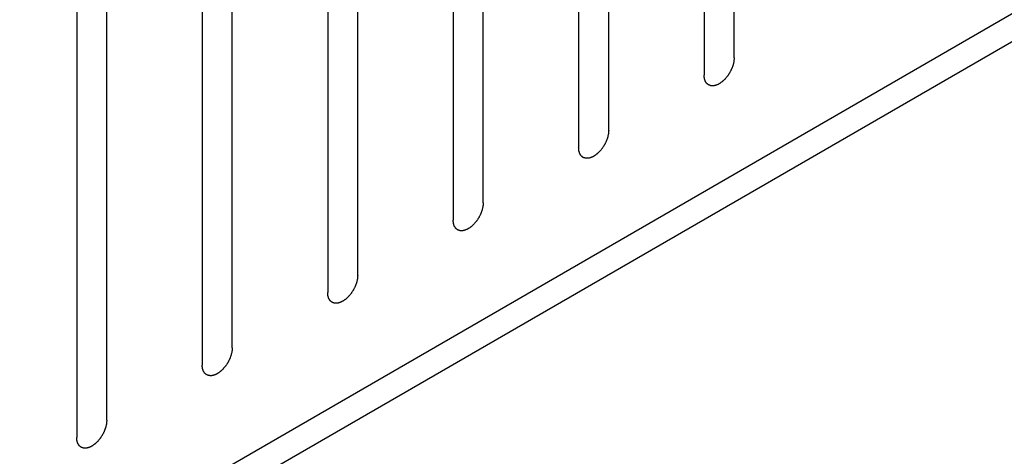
# Model space of a CAD drawing. Header units: inches. Extents: x 6 to 353, y 6 to 228.
# Tile 215 of 256: x 320.9 to 322.637, y 154.41 to 155.179. Entities that reach past the tile are written whole.
import ezdxf

# ---------------------------------------------------------------- set-up
doc = ezdxf.new("R2010")
doc.units = ezdxf.units.IN
doc.header["$LTSCALE"] = 19.946667
doc.header["$MEASUREMENT"] = 0
doc.layers.get('0').update_dxf_attribs({"linetype": 'CONTINUOUS'})

msp = doc.modelspace()

# ---------------------------------------------------------------- linework, layer by layer
at = {"color": 7, "linetype": 'Continuous'}
for p, q in [((319.4689, 153.3529), (331.1941, 160.1224)), ((319.4689, 153.3039), (331.2365, 160.0979)), ((322.1605, 155.1122), (322.1605, 156.0716)), ((322.1075, 156.041), (322.1075, 155.0816)), ((321.9392, 154.9844), (321.9392, 155.9438)), ((321.8861, 155.9132), (321.8861, 154.9538)), ((321.7179, 154.8566), (321.7179, 155.816)), ((321.6648, 155.7854), (321.6648, 154.826)), ((321.4965, 154.7289), (321.4965, 155.6883)), ((321.4435, 155.6576), (321.4435, 154.6982)), ((321.2752, 154.6011), (321.2752, 155.5605)), ((321.2222, 155.5299), (321.2222, 154.5705)), ((321.0539, 154.4733), (321.0539, 155.4327)), ((321.0009, 155.4021), (321.0009, 154.4427))]:
    msp.add_line(p, q, dxfattribs=at)
for points in [[(322.1605, 155.1122), (322.1604, 155.1112), (322.1603, 155.1096), (322.1601, 155.1078), (322.1601, 155.1067), (322.16, 155.106), (322.1598, 155.1051), (322.1596, 155.1041), (322.1592, 155.1027), (322.1589, 155.1013), (322.1587, 155.1002), (322.1585, 155.0994), (322.1582, 155.0985), (322.1578, 155.0974), (322.1573, 155.096), (322.1568, 155.0947), (322.1564, 155.0935), (322.1561, 155.0927), (322.1556, 155.0919), (322.1551, 155.0908), (322.1544, 155.0894), (322.1537, 155.088), (322.1531, 155.0869), (322.1528, 155.0861), (322.1522, 155.0853), (322.1516, 155.0843), (322.1507, 155.083), (322.1499, 155.0817), (322.1492, 155.0807), (322.1488, 155.0799), (322.1482, 155.0793), (322.1474, 155.0784), (322.1465, 155.0772), (322.1455, 155.0761), (322.1447, 155.0752), (322.1442, 155.0745), (322.1436, 155.0739), (322.1427, 155.0732), (322.1417, 155.0722), (322.1407, 155.0712), (322.1398, 155.0705), (322.1392, 155.0699), (322.1386, 155.0695), (322.1377, 155.0688), (322.1366, 155.0681), (322.1355, 155.0673), (322.1347, 155.0668), (322.1343, 155.0665), (322.134, 155.0663), (322.1337, 155.0661), (322.1332, 155.0659), (322.1325, 155.0656), (322.1314, 155.0651), (322.1303, 155.0646), (322.1296, 155.0642), (322.1292, 155.064), (322.1288, 155.0639), (322.1285, 155.0638), (322.1281, 155.0637), (322.1274, 155.0636), (322.1264, 155.0633), (322.1253, 155.0631), (322.1246, 155.0629), (322.1242, 155.0628), (322.1239, 155.0627), (322.1236, 155.0628), (322.1232, 155.0628), (322.1225, 155.0628), (322.1216, 155.0628), (322.1206, 155.0629), (322.12, 155.0629), (322.1196, 155.0629), (322.1193, 155.0629), (322.1191, 155.063), (322.1187, 155.0631), (322.1181, 155.0634), (322.1173, 155.0637), (322.1164, 155.064), (322.1158, 155.0642), (322.1155, 155.0643), (322.1152, 155.0644), (322.115, 155.0646), (322.1148, 155.0648), (322.1143, 155.0652), (322.1136, 155.0658), (322.1129, 155.0664), (322.1124, 155.0667), (322.1122, 155.067), (322.1119, 155.0671), (322.1118, 155.0674), (322.1116, 155.0677), (322.1112, 155.0683), (322.1107, 155.0691), (322.1102, 155.0699), (322.1099, 155.0704), (322.1097, 155.0708), (322.1095, 155.071), (322.1094, 155.0713), (322.1093, 155.0717), (322.1091, 155.0724), (322.1087, 155.0734), (322.1084, 155.0744), (322.1082, 155.0751), (322.1081, 155.0755), (322.108, 155.0758), (322.108, 155.0762), (322.1079, 155.0767), (322.1078, 155.0775), (322.1077, 155.0787), (322.1076, 155.0802), (322.1075, 155.0811), (322.1075, 155.0816)], [(321.9392, 154.9844), (321.9391, 154.9834), (321.939, 154.9818), (321.9388, 154.98), (321.9387, 154.979), (321.9387, 154.9782), (321.9385, 154.9774), (321.9382, 154.9763), (321.9379, 154.9749), (321.9376, 154.9735), (321.9374, 154.9724), (321.9372, 154.9716), (321.9369, 154.9708), (321.9365, 154.9697), (321.936, 154.9683), (321.9355, 154.9669), (321.935, 154.9658), (321.9348, 154.9649), (321.9343, 154.9641), (321.9338, 154.963), (321.9331, 154.9616), (321.9324, 154.9602), (321.9318, 154.9591), (321.9314, 154.9583), (321.9309, 154.9575), (321.9302, 154.9565), (321.9294, 154.9552), (321.9286, 154.954), (321.9279, 154.953), (321.9274, 154.9522), (321.9268, 154.9515), (321.9261, 154.9506), (321.9251, 154.9495), (321.9242, 154.9483), (321.9234, 154.9474), (321.9229, 154.9467), (321.9222, 154.9462), (321.9214, 154.9454), (321.9204, 154.9444), (321.9193, 154.9435), (321.9185, 154.9427), (321.9179, 154.9421), (321.9172, 154.9417), (321.9164, 154.9411), (321.9153, 154.9403), (321.9142, 154.9396), (321.9134, 154.939), (321.913, 154.9387), (321.9127, 154.9385), (321.9123, 154.9384), (321.9119, 154.9381), (321.9112, 154.9378), (321.9101, 154.9373), (321.909, 154.9368), (321.9083, 154.9365), (321.9078, 154.9363), (321.9075, 154.9361), (321.9072, 154.936), (321.9068, 154.9359), (321.9061, 154.9358), (321.905, 154.9355), (321.904, 154.9353), (321.9033, 154.9351), (321.9029, 154.9351), (321.9026, 154.935), (321.9023, 154.935), (321.9019, 154.935), (321.9012, 154.935), (321.9003, 154.9351), (321.8993, 154.9351), (321.8987, 154.9351), (321.8983, 154.9351), (321.898, 154.9351), (321.8977, 154.9352), (321.8974, 154.9354), (321.8968, 154.9356), (321.8959, 154.9359), (321.8951, 154.9362), (321.8945, 154.9364), (321.8942, 154.9366), (321.8939, 154.9366), (321.8937, 154.9368), (321.8934, 154.937), (321.893, 154.9374), (321.8923, 154.938), (321.8916, 154.9386), (321.8911, 154.939), (321.8908, 154.9392), (321.8906, 154.9393), (321.8905, 154.9396), (321.8903, 154.9399), (321.8899, 154.9405), (321.8894, 154.9413), (321.8889, 154.9421), (321.8885, 154.9427), (321.8883, 154.943), (321.8882, 154.9432), (321.8881, 154.9435), (321.888, 154.9439), (321.8877, 154.9446), (321.8874, 154.9456), (321.8871, 154.9466), (321.8869, 154.9474), (321.8868, 154.9478), (321.8867, 154.948), (321.8866, 154.9484), (321.8866, 154.9489), (321.8865, 154.9497), (321.8864, 154.9509), (321.8863, 154.9524), (321.8862, 154.9533), (321.8861, 154.9538)], [(321.7179, 154.8566), (321.7178, 154.8556), (321.7176, 154.854), (321.7175, 154.8522), (321.7174, 154.8512), (321.7174, 154.8504), (321.7172, 154.8496), (321.7169, 154.8485), (321.7166, 154.8471), (321.7163, 154.8457), (321.716, 154.8446), (321.7159, 154.8438), (321.7155, 154.843), (321.7152, 154.8419), (321.7146, 154.8405), (321.7141, 154.8391), (321.7137, 154.838), (321.7135, 154.8371), (321.713, 154.8363), (321.7125, 154.8352), (321.7118, 154.8338), (321.7111, 154.8324), (321.7105, 154.8313), (321.7101, 154.8305), (321.7096, 154.8298), (321.7089, 154.8287), (321.7081, 154.8275), (321.7073, 154.8262), (321.7066, 154.8252), (321.7061, 154.8244), (321.7055, 154.8237), (321.7048, 154.8228), (321.7038, 154.8217), (321.7029, 154.8205), (321.7021, 154.8196), (321.7015, 154.8189), (321.7009, 154.8184), (321.7001, 154.8176), (321.6991, 154.8167), (321.698, 154.8157), (321.6972, 154.8149), (321.6966, 154.8143), (321.6959, 154.8139), (321.6951, 154.8133), (321.694, 154.8125), (321.6929, 154.8118), (321.6921, 154.8112), (321.6917, 154.811), (321.6913, 154.8107), (321.691, 154.8106), (321.6906, 154.8104), (321.6898, 154.81), (321.6888, 154.8095), (321.6877, 154.809), (321.6869, 154.8087), (321.6865, 154.8085), (321.6862, 154.8083), (321.6859, 154.8083), (321.6855, 154.8082), (321.6847, 154.808), (321.6837, 154.8078), (321.6827, 154.8075), (321.682, 154.8074), (321.6815, 154.8073), (321.6812, 154.8072), (321.681, 154.8072), (321.6806, 154.8072), (321.6799, 154.8072), (321.6789, 154.8073), (321.678, 154.8073), (321.6773, 154.8073), (321.677, 154.8074), (321.6767, 154.8073), (321.6764, 154.8075), (321.6761, 154.8076), (321.6755, 154.8078), (321.6746, 154.8081), (321.6738, 154.8084), (321.6732, 154.8086), (321.6728, 154.8088), (321.6726, 154.8088), (321.6724, 154.809), (321.6721, 154.8093), (321.6716, 154.8097), (321.6709, 154.8102), (321.6703, 154.8108), (321.6698, 154.8112), (321.6695, 154.8114), (321.6693, 154.8116), (321.6692, 154.8118), (321.6689, 154.8121), (321.6686, 154.8127), (321.6681, 154.8135), (321.6676, 154.8143), (321.6672, 154.8149), (321.667, 154.8152), (321.6668, 154.8154), (321.6668, 154.8157), (321.6666, 154.8161), (321.6664, 154.8169), (321.6661, 154.8179), (321.6658, 154.8189), (321.6656, 154.8196), (321.6654, 154.82), (321.6653, 154.8203), (321.6653, 154.8206), (321.6653, 154.8211), (321.6652, 154.822), (321.6651, 154.8232), (321.665, 154.8246), (321.6649, 154.8256), (321.6648, 154.826)], [(321.4965, 154.7289), (321.4964, 154.7278), (321.4963, 154.7263), (321.4962, 154.7245), (321.4961, 154.7234), (321.4961, 154.7226), (321.4958, 154.7218), (321.4956, 154.7207), (321.4953, 154.7193), (321.495, 154.718), (321.4947, 154.7169), (321.4946, 154.716), (321.4942, 154.7152), (321.4938, 154.7141), (321.4933, 154.7127), (321.4928, 154.7113), (321.4924, 154.7102), (321.4921, 154.7094), (321.4917, 154.7085), (321.4911, 154.7074), (321.4904, 154.7061), (321.4897, 154.7047), (321.4892, 154.7036), (321.4888, 154.7027), (321.4883, 154.702), (321.4876, 154.701), (321.4868, 154.6997), (321.4859, 154.6984), (321.4853, 154.6974), (321.4848, 154.6966), (321.4842, 154.696), (321.4834, 154.695), (321.4825, 154.6939), (321.4815, 154.6928), (321.4808, 154.6919), (321.4802, 154.6911), (321.4796, 154.6906), (321.4788, 154.6898), (321.4777, 154.6889), (321.4767, 154.6879), (321.4759, 154.6872), (321.4753, 154.6865), (321.4746, 154.6861), (321.4737, 154.6855), (321.4726, 154.6848), (321.4715, 154.684), (321.4708, 154.6835), (321.4703, 154.6832), (321.47, 154.6829), (321.4697, 154.6828), (321.4693, 154.6826), (321.4685, 154.6822), (321.4674, 154.6817), (321.4664, 154.6812), (321.4656, 154.6809), (321.4652, 154.6807), (321.4649, 154.6805), (321.4646, 154.6805), (321.4641, 154.6804), (321.4634, 154.6802), (321.4624, 154.68), (321.4614, 154.6797), (321.4606, 154.6796), (321.4602, 154.6795), (321.4599, 154.6794), (321.4596, 154.6794), (321.4592, 154.6794), (321.4586, 154.6795), (321.4576, 154.6795), (321.4567, 154.6795), (321.456, 154.6796), (321.4556, 154.6796), (321.4553, 154.6796), (321.4551, 154.6797), (321.4547, 154.6798), (321.4542, 154.68), (321.4533, 154.6803), (321.4525, 154.6806), (321.4519, 154.6809), (321.4515, 154.681), (321.4513, 154.6811), (321.4511, 154.6813), (321.4508, 154.6815), (321.4503, 154.6819), (321.4496, 154.6824), (321.4489, 154.683), (321.4485, 154.6834), (321.4482, 154.6836), (321.448, 154.6838), (321.4478, 154.684), (321.4476, 154.6844), (321.4473, 154.6849), (321.4468, 154.6857), (321.4463, 154.6865), (321.4459, 154.6871), (321.4457, 154.6874), (321.4455, 154.6876), (321.4454, 154.688), (321.4453, 154.6884), (321.4451, 154.6891), (321.4448, 154.6901), (321.4445, 154.6911), (321.4442, 154.6918), (321.4441, 154.6922), (321.444, 154.6925), (321.444, 154.6929), (321.4439, 154.6933), (321.4439, 154.6942), (321.4438, 154.6954), (321.4436, 154.6968), (321.4435, 154.6978), (321.4435, 154.6982)], [(321.2752, 154.6011), (321.2751, 154.6), (321.275, 154.5985), (321.2749, 154.5967), (321.2748, 154.5956), (321.2747, 154.5949), (321.2745, 154.594), (321.2743, 154.5929), (321.274, 154.5916), (321.2736, 154.5902), (321.2734, 154.5891), (321.2732, 154.5883), (321.2729, 154.5874), (321.2725, 154.5863), (321.272, 154.5849), (321.2715, 154.5835), (321.2711, 154.5824), (321.2708, 154.5816), (321.2704, 154.5808), (321.2698, 154.5797), (321.2691, 154.5783), (321.2684, 154.5769), (321.2679, 154.5758), (321.2675, 154.5749), (321.2669, 154.5742), (321.2663, 154.5732), (321.2654, 154.5719), (321.2646, 154.5706), (321.2639, 154.5696), (321.2635, 154.5688), (321.2629, 154.5682), (321.2621, 154.5673), (321.2612, 154.5661), (321.2602, 154.565), (321.2594, 154.5641), (321.2589, 154.5634), (321.2583, 154.5628), (321.2574, 154.562), (321.2564, 154.5611), (321.2554, 154.5601), (321.2545, 154.5594), (321.2539, 154.5588), (321.2533, 154.5583), (321.2524, 154.5577), (321.2513, 154.557), (321.2502, 154.5562), (321.2495, 154.5557), (321.249, 154.5554), (321.2487, 154.5551), (321.2484, 154.555), (321.2479, 154.5548), (321.2472, 154.5545), (321.2461, 154.554), (321.245, 154.5535), (321.2443, 154.5531), (321.2439, 154.5529), (321.2435, 154.5527), (321.2432, 154.5527), (321.2428, 154.5526), (321.2421, 154.5524), (321.2411, 154.5522), (321.24, 154.552), (321.2393, 154.5518), (321.2389, 154.5517), (321.2386, 154.5516), (321.2383, 154.5517), (321.2379, 154.5517), (321.2373, 154.5517), (321.2363, 154.5517), (321.2354, 154.5518), (321.2347, 154.5518), (321.2343, 154.5518), (321.234, 154.5518), (321.2338, 154.5519), (321.2334, 154.552), (321.2328, 154.5522), (321.232, 154.5526), (321.2311, 154.5529), (321.2305, 154.5531), (321.2302, 154.5532), (321.2299, 154.5533), (321.2297, 154.5535), (321.2295, 154.5537), (321.229, 154.5541), (321.2283, 154.5547), (321.2276, 154.5552), (321.2271, 154.5556), (321.2269, 154.5559), (321.2266, 154.556), (321.2265, 154.5563), (321.2263, 154.5566), (321.2259, 154.5571), (321.2254, 154.5579), (321.2249, 154.5588), (321.2246, 154.5593), (321.2244, 154.5596), (321.2242, 154.5599), (321.2241, 154.5602), (321.224, 154.5606), (321.2238, 154.5613), (321.2235, 154.5623), (321.2231, 154.5633), (321.2229, 154.564), (321.2228, 154.5644), (321.2227, 154.5647), (321.2227, 154.5651), (321.2226, 154.5656), (321.2225, 154.5664), (321.2224, 154.5676), (321.2223, 154.569), (321.2222, 154.57), (321.2222, 154.5705)], [(321.0539, 154.4733), (321.0538, 154.4723), (321.0537, 154.4707), (321.0535, 154.4689), (321.0534, 154.4678), (321.0534, 154.4671), (321.0532, 154.4662), (321.0529, 154.4651), (321.0526, 154.4638), (321.0523, 154.4624), (321.0521, 154.4613), (321.0519, 154.4605), (321.0516, 154.4596), (321.0512, 154.4585), (321.0507, 154.4571), (321.0502, 154.4558), (321.0497, 154.4546), (321.0495, 154.4538), (321.049, 154.453), (321.0485, 154.4519), (321.0478, 154.4505), (321.0471, 154.4491), (321.0465, 154.448), (321.0461, 154.4472), (321.0456, 154.4464), (321.045, 154.4454), (321.0441, 154.4441), (321.0433, 154.4428), (321.0426, 154.4418), (321.0421, 154.441), (321.0415, 154.4404), (321.0408, 154.4395), (321.0398, 154.4383), (321.0389, 154.4372), (321.0381, 154.4363), (321.0376, 154.4356), (321.0369, 154.435), (321.0361, 154.4343), (321.0351, 154.4333), (321.0341, 154.4323), (321.0332, 154.4316), (321.0326, 154.431), (321.032, 154.4306), (321.0311, 154.4299), (321.03, 154.4292), (321.0289, 154.4284), (321.0281, 154.4279), (321.0277, 154.4276), (321.0274, 154.4274), (321.027, 154.4272), (321.0266, 154.427), (321.0259, 154.4267), (321.0248, 154.4262), (321.0237, 154.4257), (321.023, 154.4253), (321.0225, 154.4251), (321.0222, 154.425), (321.0219, 154.4249), (321.0215, 154.4248), (321.0208, 154.4247), (321.0197, 154.4244), (321.0187, 154.4242), (321.018, 154.424), (321.0176, 154.4239), (321.0173, 154.4238), (321.017, 154.4239), (321.0166, 154.4239), (321.0159, 154.4239), (321.015, 154.4239), (321.014, 154.424), (321.0134, 154.424), (321.013, 154.424), (321.0127, 154.424), (321.0124, 154.4241), (321.0121, 154.4242), (321.0115, 154.4245), (321.0107, 154.4248), (321.0098, 154.4251), (321.0092, 154.4253), (321.0089, 154.4254), (321.0086, 154.4255), (321.0084, 154.4257), (321.0081, 154.4259), (321.0077, 154.4263), (321.007, 154.4269), (321.0063, 154.4275), (321.0058, 154.4278), (321.0055, 154.4281), (321.0053, 154.4282), (321.0052, 154.4285), (321.005, 154.4288), (321.0046, 154.4294), (321.0041, 154.4302), (321.0036, 154.431), (321.0032, 154.4315), (321.003, 154.4319), (321.0029, 154.4321), (321.0028, 154.4324), (321.0027, 154.4328), (321.0024, 154.4335), (321.0021, 154.4345), (321.0018, 154.4355), (321.0016, 154.4362), (321.0015, 154.4366), (321.0014, 154.4369), (321.0013, 154.4373), (321.0013, 154.4378), (321.0012, 154.4386), (321.0011, 154.4398), (321.001, 154.4413), (321.0009, 154.4422), (321.0009, 154.4427)]]:
    msp.add_open_spline(points, degree=3, knots=[0, 0, 0, 0, 0.03125, 0.046875, 0.054688, 0.0625, 0.070312, 0.078125, 0.09375, 0.109375, 0.117188, 0.125, 0.132812, 0.140625, 0.15625, 0.171875, 0.179688, 0.1875, 0.195312, 0.203125, 0.21875, 0.234375, 0.242188, 0.25, 0.257812, 0.265625, 0.28125, 0.296875, 0.304688, 0.3125, 0.320312, 0.328125, 0.34375, 0.359375, 0.367188, 0.375, 0.382812, 0.390625, 0.40625, 0.421875, 0.429688, 0.4375, 0.445312, 0.453125, 0.46875, 0.484375, 0.492188, 0.496094, 0.5, 0.503906, 0.507812, 0.515625, 0.53125, 0.546875, 0.554688, 0.558594, 0.5625, 0.566406, 0.570312, 0.578125, 0.59375, 0.609375, 0.617188, 0.621094, 0.625, 0.628906, 0.632812, 0.640625, 0.65625, 0.671875, 0.679688, 0.683594, 0.6875, 0.691406, 0.695312, 0.703125, 0.71875, 0.734375, 0.742188, 0.746094, 0.75, 0.753906, 0.757812, 0.765625, 0.78125, 0.796875, 0.804688, 0.808594, 0.8125, 0.816406, 0.820312, 0.828125, 0.84375, 0.859375, 0.867188, 0.871094, 0.875, 0.878906, 0.882812, 0.890625, 0.90625, 0.921875, 0.929688, 0.933594, 0.9375, 0.941406, 0.945312, 0.953125, 0.96875, 0.984375, 1, 1, 1, 1], dxfattribs=at)

doc.saveas('drawing.dxf')
